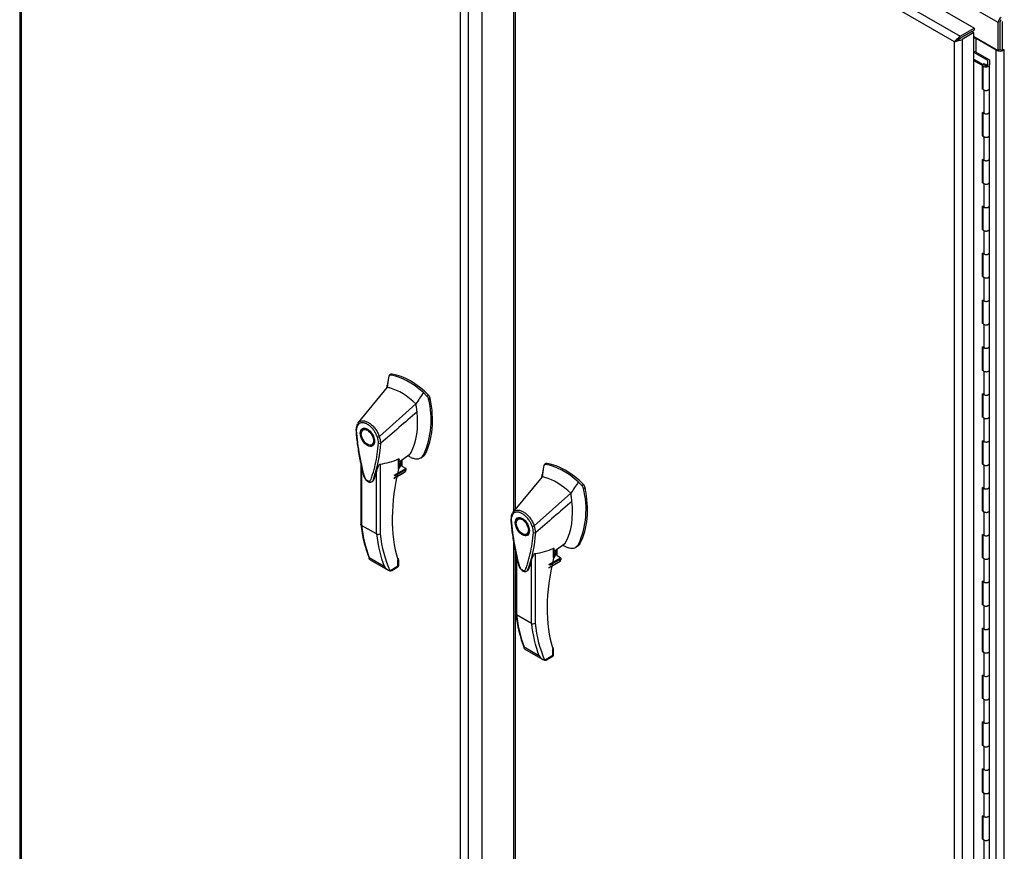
# Model space of a CAD drawing. Header units: inches. Extents: x 27 to 385, y 15 to 256.
# Tile 26 of 28: x 325 to 360, y 196 to 225. Entities that reach past the tile are written whole.
import ezdxf

# ---------------------------------------------------------------- set-up
doc = ezdxf.new("R2010")
doc.units = ezdxf.units.IN
doc.header["$MEASUREMENT"] = 0
for name, color, linetype in [('COM54746-56', 7, 'Continuous'), ('COM70108-5', 7, 'Continuous'), ('COM71153-1', 7, 'Continuous'), ('COM71154-1', 7, 'Continuous'), ('COM71155-15', 7, 'Continuous'), ('Default', 7, 'Continuous'), ('HAN13064', 7, 'Continuous')]:
    doc.layers.add(name, color=color, linetype=linetype)

# ---------------------------------------------------------------- blocks, each defined once
blk = doc.blocks.new('SE5')
at = {"layer": 'COM54746-56', "color": 7, "linetype": 'Continuous'}
for p, q in [((332.363, 207.545), (332.399, 207.565)), ((332.845, 207.257), (332.363, 207.535)), ((332.399, 207.565), (332.907, 207.272)), ((332.363, 207.298), (332.664, 207.124)), ((332.66, 207.076), (332.363, 207.247)), ((332.66, 206.259), (332.66, 207.076)), ((332.664, 207.124), (332.664, 206.307)), ((332.673, 207.096), (332.673, 206.279)), ((332.708, 207.144), (332.751, 207.118)), ((332.74, 207.096), (332.74, 207.083)), ((332.751, 207.118), (332.751, 207.114)), ((332.84, 207.083), (332.84, 207.096)), ((332.845, 207.098), (332.845, 207.257)), ((332.845, 207.098), (332.845, 207.094)), ((332.907, 207.272), (332.907, 207.099)), ((332.907, 206.279), (332.907, 207.096)), ((332.66, 206.259), (332.708, 206.232)), ((332.673, 206.302), (332.664, 206.307)), ((332.708, 206.232), (332.708, 205.414)), ((332.907, 205.462), (332.907, 206.279)), ((332.708, 205.414), (332.66, 205.442)), ((332.66, 204.626), (332.66, 205.442)), ((332.664, 205.439), (332.664, 204.674)), ((332.673, 205.434), (332.673, 204.646)), ((332.907, 204.646), (332.907, 205.463)), ((332.708, 204.599), (332.66, 204.626)), ((332.664, 204.674), (332.673, 204.669)), ((332.907, 203.829), (332.907, 204.646)), ((332.708, 204.599), (332.708, 203.781)), ((332.708, 203.781), (332.66, 203.809)), ((332.66, 202.993), (332.66, 203.809)), ((332.664, 203.806), (332.664, 203.041)), ((332.673, 203.801), (332.673, 203.013)), ((332.907, 203.013), (332.907, 203.83)), ((332.708, 202.966), (332.66, 202.993)), ((332.664, 203.041), (332.673, 203.036)), ((332.708, 202.966), (332.708, 202.148)), ((332.907, 202.196), (332.907, 203.013)), ((332.708, 202.148), (332.66, 202.176)), ((332.66, 201.36), (332.66, 202.176)), ((332.664, 202.173), (332.664, 201.408)), ((332.673, 202.168), (332.673, 201.38)), ((332.907, 201.38), (332.907, 202.197)), ((332.708, 201.333), (332.66, 201.36)), ((332.664, 201.408), (332.673, 201.403)), ((332.708, 201.333), (332.708, 200.515)), ((332.907, 200.563), (332.907, 201.38)), ((332.708, 200.515), (332.66, 200.543)), ((332.66, 199.727), (332.66, 200.543)), ((332.664, 200.54), (332.664, 199.775)), ((332.673, 200.535), (332.673, 199.747)), ((332.907, 199.747), (332.907, 200.564)), ((332.708, 199.7), (332.66, 199.727)), ((332.664, 199.775), (332.673, 199.77)), ((332.708, 199.7), (332.708, 198.882)), ((332.907, 198.93), (332.907, 199.747)), ((332.708, 198.882), (332.66, 198.91)), ((332.66, 198.094), (332.66, 198.91)), ((332.664, 198.907), (332.664, 198.142)), ((332.673, 198.902), (332.673, 198.114)), ((332.907, 198.114), (332.907, 198.931)), ((332.664, 198.142), (332.673, 198.137)), ((332.907, 197.297), (332.907, 198.114)), ((332.708, 198.067), (332.66, 198.094)), ((332.708, 198.067), (332.708, 197.249)), ((332.708, 197.249), (332.66, 197.277)), ((332.66, 196.461), (332.66, 197.277)), ((332.664, 197.274), (332.664, 196.509)), ((332.673, 197.269), (332.673, 196.481)), ((332.907, 196.481), (332.907, 197.298)), ((332.708, 196.434), (332.66, 196.461)), ((332.664, 196.509), (332.673, 196.504)), ((332.708, 196.434), (332.708, 195.616)), ((332.907, 195.664), (332.907, 196.481)), ((332.708, 195.616), (332.66, 195.644)), ((332.66, 194.828), (332.66, 195.644)), ((332.664, 195.641), (332.664, 194.876)), ((332.673, 195.636), (332.673, 194.848)), ((332.907, 194.848), (332.907, 195.665)), ((332.708, 194.801), (332.66, 194.828)), ((332.664, 194.876), (332.673, 194.871)), ((332.708, 194.801), (332.708, 193.983)), ((332.907, 194.031), (332.907, 194.848)), ((332.708, 193.983), (332.66, 194.011)), ((332.66, 193.195), (332.66, 194.011)), ((332.664, 194.008), (332.664, 193.243)), ((332.673, 194.003), (332.673, 193.215)), ((332.907, 193.215), (332.907, 194.032)), ((332.708, 193.168), (332.66, 193.195)), ((332.664, 193.243), (332.673, 193.238)), ((332.708, 193.168), (332.708, 192.35)), ((332.907, 192.398), (332.907, 193.215)), ((332.708, 192.35), (332.66, 192.378)), ((332.66, 191.562), (332.66, 192.378)), ((332.664, 192.375), (332.664, 191.61)), ((332.673, 192.37), (332.673, 191.582)), ((332.907, 191.582), (332.907, 192.399)), ((332.664, 191.61), (332.673, 191.605)), ((332.708, 191.535), (332.66, 191.562)), ((332.708, 191.535), (332.708, 190.717)), ((332.907, 190.765), (332.907, 191.582)), ((332.708, 190.717), (332.66, 190.745)), ((332.66, 189.929), (332.66, 190.745)), ((332.664, 190.742), (332.664, 189.977)), ((332.673, 190.737), (332.673, 189.949)), ((332.907, 189.949), (332.907, 190.766)), ((332.708, 189.902), (332.66, 189.929)), ((332.664, 189.977), (332.673, 189.972)), ((332.708, 189.902), (332.708, 189.084)), ((332.907, 189.132), (332.907, 189.949)), ((332.708, 189.084), (332.66, 189.112)), ((332.66, 188.296), (332.66, 189.112)), ((332.664, 189.109), (332.664, 188.344)), ((332.673, 189.104), (332.673, 188.316)), ((332.907, 188.316), (332.907, 189.133)), ((332.708, 188.269), (332.66, 188.296)), ((332.664, 188.344), (332.673, 188.339)), ((332.708, 188.269), (332.708, 187.451)), ((332.907, 187.499), (332.907, 188.316)), ((332.708, 187.451), (332.66, 187.479)), ((332.66, 186.663), (332.66, 187.479)), ((332.664, 187.476), (332.664, 186.711)), ((332.907, 186.683), (332.907, 187.5)), ((332.673, 187.471), (332.673, 186.683)), ((332.708, 186.636), (332.66, 186.663)), ((332.664, 186.711), (332.673, 186.706)), ((332.708, 186.636), (332.708, 185.818)), ((332.907, 185.866), (332.907, 186.683)), ((332.708, 185.818), (332.66, 185.846)), ((332.66, 185.03), (332.66, 185.846)), ((332.664, 185.843), (332.664, 185.078)), ((332.673, 185.838), (332.673, 185.05)), ((332.907, 185.05), (332.907, 185.867)), ((332.664, 185.078), (332.673, 185.073)), ((332.708, 185.003), (332.66, 185.03)), ((332.708, 185.003), (332.708, 184.185)), ((332.907, 184.233), (332.907, 185.05)), ((332.708, 184.185), (332.66, 184.213)), ((332.66, 183.397), (332.66, 184.213)), ((332.664, 184.21), (332.664, 183.445)), ((332.673, 184.205), (332.673, 183.417)), ((332.907, 183.417), (332.907, 184.234)), ((332.708, 183.37), (332.66, 183.397)), ((332.664, 183.445), (332.673, 183.44)), ((332.708, 183.37), (332.708, 182.552)), ((332.907, 182.6), (332.907, 183.417)), ((332.708, 182.552), (332.66, 182.58)), ((332.66, 181.764), (332.66, 182.58)), ((332.664, 182.577), (332.664, 181.812)), ((332.673, 182.572), (332.673, 181.784)), ((332.907, 181.784), (332.907, 182.601)), ((332.708, 181.737), (332.66, 181.764)), ((332.664, 181.812), (332.673, 181.807)), ((332.708, 181.737), (332.708, 180.919)), ((332.907, 180.967), (332.907, 181.784)), ((332.907, 180.151), (332.907, 180.968)), ((332.708, 180.919), (332.66, 180.947)), ((332.66, 180.131), (332.66, 180.947)), ((332.664, 180.944), (332.664, 180.179)), ((332.673, 180.939), (332.673, 180.151)), ((332.708, 180.104), (332.66, 180.131)), ((332.664, 180.179), (332.673, 180.174)), ((332.708, 180.104), (332.708, 179.286)), ((332.907, 179.334), (332.907, 180.151))]:
    blk.add_line(p, q, dxfattribs=at)
for centre, major_axis, start_param, end_param in [((332.79, 207.096), (0.135, 0), 2.775808, 3.404676), ((332.79, 207.096), (-0.117, 0), -0.785398, 3.18711), ((332.79, 207.096), (-0.055, 0), -0.785398, 3.207987), ((332.576, 206.596), (-0.076, 0.132), 4.366763, 4.535551), ((332.576, 206.596), (-0.076, 0.132), 3.31843, 3.487219), ((332.62, 206.621), (0.076, -0.132), -0.360117, -0.292582), ((332.79, 206.279), (0.135, 0), -3.507377, -3.404676), ((332.79, 206.279), (-0.117, 0), 0, 3.141593), ((332.79, 206.279), (-0.117, 0), 0.785398, 3.141593), ((332.79, 205.463), (-0.117, 0), 0, 3.141593), ((332.79, 205.462), (-0.117, 0), 0.785398, 3.141593), ((332.79, 204.646), (0.135, 0), -3.507377, -3.404676), ((332.79, 204.646), (-0.117, 0), 0, 3.141593), ((332.79, 204.646), (-0.117, 0), 0.785398, 3.141593), ((332.79, 203.83), (-0.117, 0), 0, 3.141593), ((332.79, 203.829), (-0.117, 0), 0.785398, 3.141593), ((332.79, 203.013), (0.135, 0), -3.507377, -3.404676), ((332.79, 203.013), (-0.117, 0), 0, 3.141593), ((332.79, 203.013), (-0.117, 0), 0.785398, 3.141593), ((332.79, 202.197), (-0.117, 0), 0, 3.141593), ((332.79, 202.196), (-0.117, 0), 0.785398, 3.141593), ((332.576, 201.697), (-0.076, 0.132), 4.366763, 4.535551), ((332.576, 201.697), (-0.076, 0.132), 3.31843, 3.487219), ((332.62, 201.722), (0.076, -0.132), -0.360117, -0.292582), ((332.79, 201.38), (0.135, 0), -3.507377, -3.404676), ((332.79, 201.38), (-0.117, 0), 0, 3.141593), ((332.79, 201.38), (-0.117, 0), 0.785398, 3.141593), ((332.79, 200.564), (-0.117, 0), 0, 3.141593), ((332.79, 200.563), (-0.117, 0), 0.785398, 3.141593), ((332.79, 199.747), (0.135, 0), -3.507377, -3.404676), ((332.79, 199.747), (-0.117, 0), 0, 3.141593), ((332.79, 199.747), (-0.117, 0), 0.785398, 3.141593), ((332.79, 198.931), (-0.117, 0), 0, 3.141593), ((332.79, 198.93), (-0.117, 0), 0.785398, 3.141593), ((332.79, 198.114), (0.135, 0), -3.507377, -3.404676), ((332.79, 198.114), (-0.117, 0), 0, 3.141593), ((332.79, 198.114), (-0.117, 0), 0.785398, 3.141593), ((332.79, 197.298), (-0.117, 0), 0, 3.141593), ((332.79, 197.297), (-0.117, 0), 0.785398, 3.141593), ((332.576, 196.798), (-0.076, 0.132), 4.366763, 4.535551), ((332.79, 196.481), (0.135, 0), -3.507377, -3.404676), ((332.576, 196.798), (-0.076, 0.132), 3.31843, 3.487219), ((332.62, 196.823), (0.076, -0.132), -0.360117, -0.292582), ((332.79, 196.481), (-0.117, 0), 0, 3.141593), ((332.79, 196.481), (-0.117, 0), 0.785398, 3.141593), ((332.79, 195.665), (-0.117, 0), 0, 3.141593), ((332.79, 195.664), (-0.117, 0), 0.785398, 3.141593), ((332.79, 194.848), (0.135, 0), -3.507377, -3.404676), ((332.79, 194.848), (-0.117, 0), 0, 3.141593), ((332.79, 194.848), (-0.117, 0), 0.785398, 3.141593), ((332.79, 194.032), (-0.117, 0), 0, 3.141593), ((332.79, 194.031), (-0.117, 0), 0.785398, 3.141593), ((332.79, 193.215), (0.135, 0), -3.507377, -3.404676), ((332.79, 193.215), (-0.117, 0), 0, 3.141593), ((332.79, 193.215), (-0.117, 0), 0.785398, 3.141593), ((332.79, 192.399), (-0.117, 0), 0, 3.141593), ((332.79, 192.398), (-0.117, 0), 0.785398, 3.141593), ((332.79, 191.582), (0.135, 0), -3.507377, -3.404676), ((332.576, 191.899), (-0.076, 0.132), 4.366763, 4.535551), ((332.576, 191.899), (-0.076, 0.132), 3.31843, 3.487219), ((332.62, 191.924), (0.076, -0.132), -0.360117, -0.292582), ((332.79, 191.582), (-0.117, 0), 0, 3.141593), ((332.79, 191.582), (-0.117, 0), 0.785398, 3.141593), ((332.79, 190.766), (-0.117, 0), 0, 3.141593), ((332.79, 190.765), (-0.117, 0), 0.785398, 3.141593), ((332.79, 189.949), (0.135, 0), -3.507377, -3.404676), ((332.79, 189.949), (-0.117, 0), 0, 3.141593), ((332.79, 189.949), (-0.117, 0), 0.785398, 3.141593), ((332.79, 189.133), (-0.117, 0), 0, 3.141593), ((332.79, 189.132), (-0.117, 0), 0.785398, 3.141593), ((332.79, 188.316), (0.135, 0), -3.507377, -3.404676), ((332.79, 188.316), (-0.117, 0), 0, 3.141593), ((332.79, 188.316), (-0.117, 0), 0.785398, 3.141593), ((332.79, 187.5), (-0.117, 0), 0, 3.141593), ((332.79, 187.499), (-0.117, 0), 0.785398, 3.141593), ((332.576, 187), (-0.076, 0.132), 4.366763, 4.535551), ((332.576, 187), (-0.076, 0.132), 3.31843, 3.487219), ((332.62, 187.025), (0.076, -0.132), -0.360117, -0.292582), ((332.79, 186.683), (0.135, 0), -3.507377, -3.404676), ((332.79, 186.683), (-0.117, 0), 0, 3.141593), ((332.79, 186.683), (-0.117, 0), 0.785398, 3.141593), ((332.79, 185.867), (-0.117, 0), 0.783092, 3.141593), ((332.79, 185.866), (-0.117, 0), 0.785398, 3.141593), ((332.79, 185.05), (0.135, 0), -3.507377, -3.404676), ((332.79, 185.05), (-0.117, 0), 0, 3.141593), ((332.79, 185.05), (-0.117, 0), 0.785398, 3.141593), ((332.79, 184.234), (-0.117, 0), 0.783092, 3.141593), ((332.79, 184.233), (-0.117, 0), 0.785398, 3.141593), ((332.79, 183.417), (0.135, 0), -3.507377, -3.404676), ((332.79, 183.417), (-0.117, 0), 0, 3.141593), ((332.79, 183.417), (-0.117, 0), 0.785398, 3.141593), ((332.79, 182.601), (-0.117, 0), 0.783092, 3.141593), ((332.79, 182.6), (-0.117, 0), 0.785398, 3.141593), ((332.576, 182.101), (-0.076, 0.132), 4.366763, 4.535551), ((332.576, 182.101), (-0.076, 0.132), 3.31843, 3.487219), ((332.79, 181.784), (0.135, 0), -3.507377, -3.404676), ((332.62, 182.126), (0.076, -0.132), -0.360117, -0.292582), ((332.79, 181.784), (-0.117, 0), 0, 3.141593), ((332.79, 181.784), (-0.117, 0), 0.785398, 3.141593), ((332.79, 180.968), (-0.117, 0), 0, 3.141593), ((332.79, 180.967), (-0.117, 0), 0.785398, 3.141593), ((332.79, 180.151), (0.135, 0), -3.507377, -3.404676), ((332.79, 180.151), (-0.117, 0), 0, 3.141593), ((332.79, 180.151), (-0.117, 0), 0.785398, 3.141593)]:
    blk.add_ellipse(centre, major_axis=major_axis, ratio=0.57735, start_param=start_param, end_param=end_param, dxfattribs=at)
blk.add_ellipse((332.79, 207.096), major_axis=(0.05, 0), ratio=0.57735, dxfattribs=at)
at = {"layer": 'COM70108-5', "color": 7, "linetype": 'Continuous'}
for p, q in [((333.21, 208.578), (299.359, 228.122)), ((333.21, 207.596), (333.21, 208.578)), ((333.277, 207.635), (333.277, 208.616)), ((332.188, 208.2), (332.188, 208.2)), ((332.256, 208.239), (332.256, 208.239)), ((332.363, 208.085), (333.21, 207.596)), ((333.277, 207.635), (333.21, 207.596))]:
    blk.add_line(p, q, dxfattribs=at)
for major_axis in [(-0.071, -0.124), (-0.024, -0.0416)]:
    blk.add_ellipse((333.311, 208.636), major_axis=major_axis, ratio=0.57735, start_param=3.926991, end_param=5.497787, dxfattribs=at)
at = {"layer": 'COM71153-1', "color": 7, "linetype": 'Continuous'}
for p, q in [((299.15, 226.816), (299.15, 179.136)), ((299.205, 226.661), (299.205, 179.136)), ((315.246, 170.511), (315.246, 218.192)), ((314.493, 170.309), (314.493, 217.835)), ((314.762, 217.913), (314.762, 170.232))]:
    blk.add_line(p, q, dxfattribs=at)
at = {"layer": 'COM71154-1', "color": 7, "linetype": 'Continuous'}
for p, q in [((316.464, 217.007), (331.886, 208.103)), ((332.37, 208.383), (316.948, 217.287)), ((316.341, 216.891), (316.341, 191.549)), ((316.397, 216.736), (316.397, 191.617)), ((331.684, 207.909), (316.397, 216.736)), ((331.886, 208.103), (332.37, 208.383)), ((332.37, 208.383), (332.37, 208.306)), ((331.886, 208.026), (332.37, 208.306)), ((332.296, 208.263), (331.886, 208.026)), ((332.363, 208.224), (331.953, 207.987)), ((332.363, 208.224), (332.296, 208.263)), ((332.363, 160.543), (332.363, 208.224)), ((331.684, 207.91), (331.684, 207.909)), ((331.685, 207.91), (331.684, 207.91)), ((331.684, 160.384), (331.684, 207.909)), ((331.684, 207.909), (331.685, 207.909)), ((331.685, 207.909), (331.685, 207.91)), ((331.711, 207.924), (331.821, 207.988)), ((331.821, 207.989), (331.712, 207.926)), ((331.821, 207.989), (331.793, 208.006)), ((331.821, 207.988), (331.886, 208.026)), ((331.886, 208.026), (331.821, 207.989)), ((331.821, 207.988), (331.823, 207.955)), ((331.886, 208.026), (331.886, 208.026)), ((331.886, 208.026), (331.886, 208.026)), ((331.886, 208.026), (331.886, 208.026)), ((331.886, 208.026), (331.886, 208.026)), ((331.953, 207.987), (331.953, 160.306)), ((316.341, 190.484), (316.341, 169.21)), ((316.397, 190.183), (316.397, 169.21))]:
    blk.add_line(p, q, dxfattribs=at)
for centre, start, end in [((332.029, 207.634), 122.3292, 141.2573), ((331.618, 208.346), 278.7427, 297.6708)]:
    blk.add_arc(centre, 0.441, start, end, dxfattribs=at)
for centre, major_axis, start_param, end_param in [((331.886, 207.948), (0.095, 0.165), 0.785398, 1.550411), ((331.819, 208.065), (0.19, 0), 4.732774, 5.497787)]:
    blk.add_ellipse(centre, major_axis=major_axis, ratio=0.57735, start_param=start_param, end_param=end_param, dxfattribs=at)
at = {"layer": 'COM71155-15', "color": 7, "linetype": 'Continuous'}
for p, q in [((333.344, 208.617), (333.344, 207.596)), ((333.142, 207.611), (332.439, 208.017)), ((332.439, 207.542), (332.439, 208.017)), ((333.142, 160.764), (333.142, 207.611)), ((333.277, 207.635), (333.344, 207.596)), ((333.411, 207.635), (333.344, 207.596)), ((333.39, 207.623), (333.411, 207.611)), ((333.411, 207.611), (333.411, 160.764))]:
    blk.add_line(p, q, dxfattribs=at)
for centre, major_axis, start_param, end_param in [((332.372, 207.978), (0.095, 0), 0.785398, 1.660234), ((333.277, 207.688), (-0.19, 0), 0.785398, 2.356194), ((333.277, 207.688), (-0.095, 0), 1.54616, 1.602674), ((333.411, 207.623), (-0.0075, -0.013), 0.785398, 3.141595)]:
    blk.add_ellipse(centre, major_axis=major_axis, ratio=0.57735, start_param=start_param, end_param=end_param, dxfattribs=at)
at = {"layer": 'HAN13064', "color": 7, "linetype": 'Continuous'}
for p, q in [((311.991, 196.216), (311.941, 195.87)), ((312.001, 196.259), (311.991, 196.216)), ((312.081, 196.325), (312.023, 196.291)), ((312.056, 196.298), (312.113, 196.33)), ((311.941, 195.87), (310.935, 194.646)), ((313.327, 195.564), (313.2, 195.686)), ((313.327, 195.564), (313.384, 195.596)), ((313.382, 195.461), (313.439, 195.494)), ((312.941, 195.292), (311.669, 194.156)), ((310.852, 194.389), (310.853, 194.383)), ((310.853, 194.383), (310.858, 194.315)), ((310.935, 194.646), (310.907, 194.612)), ((311.191, 194.44), (311.103, 194.389)), ((311.403, 193.869), (311.491, 193.92)), ((311.719, 193.921), (311.721, 193.922)), ((312.338, 193.032), (312.338, 193.373)), ((312.356, 193.274), (312.729, 193.542)), ((312.356, 193.057), (312.356, 193.354)), ((312.464, 193.109), (312.464, 193.352)), ((313.107, 193.411), (313.165, 193.445)), ((313.214, 193.525), (313.271, 193.558)), ((311.025, 193.189), (311.025, 191.097)), ((311.051, 193.075), (311.051, 191.059)), ((311.695, 193.197), (311.695, 190.766)), ((312.18, 192.811), (312.586, 193.045)), ((312.604, 193.007), (312.196, 192.771)), ((312.586, 193.045), (312.464, 193.116)), ((317.384, 193.103), (317.333, 192.756)), ((317.394, 193.145), (317.384, 193.103)), ((317.474, 193.212), (317.415, 193.178)), ((317.449, 193.184), (317.506, 193.217)), ((311.568, 190.761), (311.568, 192.941)), ((312.174, 192.696), (312.544, 192.909)), ((312.184, 192.711), (312.576, 192.938)), ((317.333, 192.756), (316.328, 191.533)), ((318.72, 192.45), (318.593, 192.572)), ((318.72, 192.45), (318.777, 192.483)), ((318.775, 192.348), (318.832, 192.38)), ((318.334, 192.179), (317.061, 191.043)), ((316.245, 191.275), (316.246, 191.27)), ((316.246, 191.27), (316.251, 191.201)), ((316.327, 191.532), (316.3, 191.499)), ((316.584, 191.327), (316.496, 191.276)), ((311.568, 190.761), (311.051, 191.059)), ((316.796, 190.756), (316.884, 190.807)), ((317.112, 190.807), (317.113, 190.809)), ((317.731, 189.919), (317.731, 190.26)), ((317.749, 190.161), (318.121, 190.429)), ((317.749, 189.943), (317.749, 190.24)), ((317.857, 189.995), (317.857, 190.238)), ((318.499, 190.298), (318.558, 190.332)), ((318.607, 190.412), (318.663, 190.444)), ((311.316, 189.937), (311.832, 189.639)), ((312.332, 189.89), (312.327, 189.907)), ((316.418, 190.076), (316.418, 187.984)), ((316.444, 189.961), (316.444, 187.946)), ((317.088, 190.083), (317.088, 187.652)), ((317.573, 189.698), (317.979, 189.932)), ((317.997, 189.894), (317.589, 189.658)), ((317.979, 189.932), (317.857, 190.002)), ((311.344, 189.866), (311.97, 189.504)), ((312.029, 189.482), (312.317, 189.649)), ((312.099, 189.492), (312.313, 189.616)), ((312.317, 189.649), (312.317, 189.848)), ((312.343, 189.668), (312.343, 189.829)), ((316.96, 187.648), (316.96, 189.828)), ((317.567, 189.582), (317.937, 189.796)), ((317.577, 189.598), (317.969, 189.824)), ((316.96, 187.648), (316.444, 187.946)), ((316.709, 186.824), (317.225, 186.526)), ((317.725, 186.777), (317.72, 186.793)), ((316.737, 186.752), (317.363, 186.391)), ((317.422, 186.369), (317.71, 186.535)), ((317.492, 186.379), (317.706, 186.503)), ((317.71, 186.535), (317.71, 186.734)), ((317.736, 186.555), (317.736, 186.716))]:
    blk.add_line(p, q, dxfattribs=at)
for centre, radius, start, end in [((312.049, 196.25), 0.0478, 80.5716, 170.0937), ((297.393, 197.558), 14.64, 353.3389, 353.6709), ((310.481, 194.738), 2.99, 336.0649, 13.9955), ((313.177, 195.417), 0.21, 12.1242, 44.3115), ((311.199, 194.437), 0.337, 153.4541, 184.2061), ((311.187, 194.381), 0.32, 141.112, 182.475), ((311.199, 194.437), 0.337, 141.5522, 146.8582), ((311.591, 194.319), 0.181, 272.9811, 295.5392), ((310.931, 193.908), 0.708, 1.4293, 19.0682), ((310.965, 193.881), 0.755, 2.9815, 21.3214), ((306.749, 194.285), 4.984, 340.5654, 355.8254), ((311.684, 194.007), 0.0931, 241.1724, 292.5455), ((311.427, 195.428), 2.248, 276.8327, 293.9054), ((311.343, 190.324), 3.418, 65.1777, 67.578), ((312.296, 193.057), 0.06, 346.4629, 0), ((312.566, 193.012), 0.0385, 352.4842, 59.4722), ((317.441, 193.137), 0.0478, 80.5716, 170.0937), ((312.482, 193.01), 0.119, 301.763, 322.5007), ((302.786, 194.445), 14.64, 353.3389, 353.6709), ((315.874, 191.625), 2.99, 336.0649, 13.9955), ((318.57, 192.304), 0.21, 12.1242, 44.3115), ((316.592, 191.323), 0.337, 153.4541, 184.2061), ((316.579, 191.268), 0.32, 141.112, 182.475), ((316.592, 191.323), 0.337, 141.5522, 146.8582), ((315.589, 191.586), 4.59, 186.0422, 201.6261), ((316.983, 191.206), 0.181, 272.9811, 295.5392), ((316.324, 190.794), 0.708, 1.4293, 19.0682), ((316.358, 190.768), 0.755, 2.9815, 21.3214), ((311.627, 190.88), 0.133, 243.41, 300.7988), ((312.142, 191.171), 4.984, 340.5654, 355.8254), ((317.076, 190.893), 0.0931, 241.1724, 292.5455), ((316.82, 192.315), 2.248, 276.8327, 293.9054), ((316.736, 187.21), 3.418, 65.1777, 67.578), ((317.689, 189.943), 0.06, 346.4629, 0), ((317.959, 189.899), 0.0385, 352.4842, 59.4722), ((312.143, 189.822), 0.36, 210.4521, 251.4662), ((312.283, 189.668), 0.06, 300, 0), ((317.875, 189.896), 0.119, 301.763, 322.5007), ((311.884, 189.546), 0.158, 335.6435, 336.4006), ((320.982, 188.473), 4.59, 186.0422, 201.6261), ((317.02, 187.766), 0.133, 243.41, 300.7988), ((317.535, 186.708), 0.36, 210.4521, 251.4662), ((317.676, 186.555), 0.06, 300, 360), ((317.277, 186.432), 0.158, 335.6435, 336.4006)]:
    blk.add_arc(centre, radius, start, end, dxfattribs=at)
for centre, major_axis, ratio, start_param, end_param in [((314.553, 194.041), (-1.861, 3.223), 0.57735, 0.554197, 0.658655), ((312.692, 193.952), (-1.292, 2.238), 0.57735, 5.216072, 5.852948), ((312.144, 196.217), (0.062, -0.108), 0.57735, 2.711356, 3.141593), ((312.748, 193.985), (-1.292, 2.238), 0.57735, 5.142626, 5.852948), ((312.441, 193.807), (-1.142, 1.979), 0.57735, -0.49151, -0.47064), ((312.441, 193.807), (-1.142, 1.979), 0.57735, -0.533193, -0.49151), ((312.441, 193.807), (-1.142, 1.979), 0.57735, 5.183029, 5.749992), ((310.888, 196.223), (1.861, -3.223), 0.57735, 0.347274, 1.032882), ((313.353, 195.518), (0.063, -0.108), 0.57735, 1.032882, 2.001033), ((310.58, 196.045), (1.711, -2.963), 0.57735, 0.347274, 0.9125), ((310.58, 196.045), (1.711, -2.963), 0.57735, 0.961917, 1.005578), ((310.58, 196.045), (1.711, -2.963), 0.57735, 0.934083, 0.961917), ((310.58, 196.045), (1.711, -2.963), 0.57735, 0.9125, 0.934083), ((311.341, 194.18), (0.175, -0.303), 0.57735, 3.396895, 3.682808), ((311.341, 194.18), (0.175, -0.303), 0.57735, 5.74197, 6.027883), ((312.291, 193.168), (-0.101, -0.175), 0.57735, 1.252561, 2.850817), ((312.281, 193.175), (-0.094, -0.162), 0.57735, 1.387509, 2.781037), ((312.483, 193.917), (-0.225, 0.39), 0.57735, 3.223872, 3.488867), ((312.734, 194.062), (0.375, -0.65), 0.57735, -0.71714, -0.516378), ((312.734, 194.062), (-0.375, 0.65), 0.57735, 2.625215, 3.488867), ((312.79, 194.095), (-0.375, 0.65), 0.57735, 3.141593, 3.488867), ((316.697, 193.923), (-3.239, -5.609), 0.57735, 5.185461, 5.790103), ((312.296, 193.057), (-0.06, 0), 0.57735, 2.356194, 3.141593), ((312.296, 193.057), (-0.0583, 0.014), 0.372014, 2.470308, 3.141593), ((312.519, 192.982), (-0.063, -0.108), 0.57735, 1.492881, 2.113829), ((319.945, 190.928), (-1.861, 3.223), 0.57735, 0.554197, 0.658655), ((318.085, 190.838), (-1.292, 2.238), 0.57735, 5.216072, 5.852948), ((317.536, 193.103), (0.062, -0.108), 0.57735, 2.711356, 3.141593), ((318.141, 190.871), (-1.292, 2.238), 0.57735, 5.142626, 5.852948), ((317.834, 190.694), (-1.142, 1.979), 0.57735, -0.49151, -0.47064), ((317.834, 190.694), (-1.142, 1.979), 0.57735, -0.533193, -0.49151), ((317.834, 190.694), (-1.142, 1.979), 0.57735, 5.183029, 5.749992), ((316.281, 193.109), (1.861, -3.223), 0.57735, 0.347274, 1.032882), ((318.746, 192.405), (0.063, -0.108), 0.57735, 1.032882, 2.001033), ((315.973, 192.931), (1.711, -2.963), 0.57735, 0.961917, 1.005578), ((315.973, 192.931), (1.711, -2.963), 0.57735, 0.934083, 0.961917), ((315.973, 192.931), (1.711, -2.963), 0.57735, 0.9125, 0.934083), ((315.973, 192.931), (1.711, -2.963), 0.57735, 0.347274, 0.9125), ((316.734, 191.067), (0.175, -0.303), 0.57735, 3.396895, 3.682808), ((316.242, 194.819), (-3.7, -6.408), 0.57735, -0.658671, -0.441314), ((316.758, 194.521), (-3.7, -6.408), 0.57735, -0.658671, -0.441314), ((316.822, 194.485), (-3.655, -6.33), 0.57735, 5.625294, 5.881649), ((316.734, 191.067), (0.175, -0.303), 0.57735, 5.74197, 6.027883), ((317.876, 190.804), (-0.225, 0.39), 0.57735, 3.223872, 3.488867), ((318.127, 190.949), (0.375, -0.65), 0.57735, -0.71714, -0.516378), ((318.127, 190.949), (-0.375, 0.65), 0.57735, 2.625215, 3.488867), ((318.183, 190.981), (-0.375, 0.65), 0.57735, 3.141593, 3.488867), ((312.275, 189.872), (-0.0573, -0.0179), 0.720992, 2.15675, 3.142943), ((322.09, 190.81), (-3.239, -5.609), 0.57735, 5.185461, 5.790103), ((317.689, 189.943), (-0.06, 0), 0.57735, 2.356194, 3.141593), ((317.689, 189.943), (-0.0583, 0.014), 0.372014, 2.470308, 3.141593), ((317.684, 190.055), (-0.101, -0.175), 0.57735, 1.252561, 2.850817), ((317.674, 190.061), (-0.094, -0.162), 0.57735, 1.387509, 2.781037), ((317.911, 189.869), (-0.063, -0.108), 0.57735, 1.492881, 2.113829), ((316.697, 193.923), (-3.239, -5.609), 0.57735, -0.493083, -0.488515), ((312.253, 189.685), (-0.0623, 0.0676), 0.368973, 3.059018, 3.844416), ((312.253, 189.685), (-0.0897, 0.0201), 0.368973, 2.438769, 3.224167), ((321.634, 191.706), (-3.7, -6.408), 0.57735, -0.658671, -0.441314), ((322.151, 191.408), (-3.7, -6.408), 0.57735, -0.658671, -0.441314), ((322.214, 191.371), (-3.655, -6.33), 0.57735, 5.625294, 5.881649), ((322.09, 190.81), (-3.239, -5.609), 0.57735, -0.493083, -0.488515), ((317.646, 186.572), (-0.0623, 0.0676), 0.368973, 3.059018, 3.844416), ((317.667, 186.759), (-0.0573, -0.0179), 0.720992, 2.15675, 3.142943), ((317.646, 186.572), (-0.0897, 0.0201), 0.368973, 2.438769, 3.224167)]:
    blk.add_ellipse(centre, major_axis=major_axis, ratio=ratio, start_param=start_param, end_param=end_param, dxfattribs=at)
for centre, major_axis in [((311.253, 194.129), (0.175, -0.303)), ((311.253, 194.129), (0.15, -0.26)), ((316.646, 191.016), (0.175, -0.303)), ((316.646, 191.016), (0.15, -0.26))]:
    blk.add_ellipse(centre, major_axis=major_axis, ratio=0.57735, dxfattribs=at)
for points in [[(313.2, 195.686), (313.114, 195.555), (313.027, 195.423), (312.941, 195.292)], [(312.98, 195.014), (312.56, 194.65), (312.14, 194.286), (311.721, 193.922)], [(311.45, 192.626), (311.445, 192.61), (311.436, 192.598), (311.425, 192.59)], [(318.593, 192.572), (318.506, 192.441), (318.42, 192.31), (318.334, 192.179)], [(318.373, 191.9), (317.953, 191.536), (317.533, 191.172), (317.113, 190.809)], [(316.843, 189.513), (316.838, 189.497), (316.829, 189.485), (316.818, 189.476)]]:
    blk.add_open_spline(points, degree=3, dxfattribs=at)
for points, knots in [([(310.935, 194.646), (310.957, 194.667), (310.983, 194.683), (311.04, 194.703), (311.071, 194.708), (311.139, 194.704), (311.174, 194.696), (311.246, 194.669), (311.283, 194.65), (311.355, 194.601), (311.391, 194.572), (311.46, 194.504), (311.493, 194.467), (311.554, 194.385), (311.582, 194.341), (311.63, 194.251), (311.651, 194.203), (311.669, 194.156)], [0, 0, 0, 0, 0.125, 0.125, 0.25, 0.25, 0.375, 0.375, 0.5, 0.5, 0.625, 0.625, 0.75, 0.75, 0.875, 0.875, 1, 1, 1, 1]), ([(310.863, 194.412), (310.858, 194.409), (310.855, 194.405), (310.85, 194.397), (310.849, 194.393), (310.85, 194.387), (310.85, 194.385), (310.852, 194.381), (310.853, 194.379), (310.856, 194.375), (310.858, 194.374), (310.862, 194.37), (310.864, 194.369), (310.867, 194.367)], [0, 0, 0, 0, 0.25, 0.25, 0.5, 0.5, 0.625, 0.625, 0.75, 0.75, 0.875, 0.875, 1, 1, 1, 1]), ([(310.867, 194.367), (310.887, 194.081), (310.925, 193.789), (311.005, 193.343), (311.036, 193.193), (311.089, 192.965), (311.108, 192.889), (311.134, 192.793), (311.139, 192.774), (311.153, 192.736), (311.162, 192.717), (311.196, 192.664), (311.226, 192.635), (311.285, 192.601), (311.315, 192.597), (311.348, 192.612), (311.357, 192.621), (311.37, 192.644), (311.374, 192.658), (311.4, 192.725), (311.418, 192.779), (311.471, 192.946), (311.501, 193.06), (311.582, 193.413), (311.619, 193.662), (311.639, 193.925)], [0, 0, 0, 0, 0.25, 0.25, 0.375, 0.375, 0.4375, 0.4375, 0.453125, 0.453125, 0.46875, 0.46875, 0.5, 0.5, 0.53125, 0.53125, 0.546875, 0.546875, 0.5625, 0.5625, 0.625, 0.625, 0.75, 0.75, 1, 1, 1, 1]), ([(310.935, 194.646), (310.928, 194.638), (310.925, 194.627), (310.926, 194.605), (310.93, 194.593), (310.938, 194.582)], [0, 0, 0, 0, 0.5, 0.5, 1, 1, 1, 1]), ([(311.6, 194.139), (311.585, 194.182), (311.566, 194.224), (311.538, 194.275), (311.532, 194.285), (311.52, 194.305), (311.514, 194.315), (311.495, 194.345), (311.482, 194.364), (311.455, 194.401), (311.441, 194.418), (311.418, 194.444), (311.411, 194.452), (311.395, 194.468), (311.388, 194.476), (311.349, 194.514), (311.317, 194.54), (311.25, 194.585), (311.217, 194.602), (311.177, 194.617), (311.169, 194.62), (311.153, 194.625), (311.145, 194.627), (311.121, 194.632), (311.105, 194.634), (311.075, 194.636), (311.061, 194.636), (311.033, 194.632), (311.019, 194.629), (310.98, 194.615), (310.958, 194.601), (310.938, 194.582)], [0, 0, 0, 0, 0.125, 0.125, 0.15625, 0.15625, 0.1875, 0.1875, 0.25, 0.25, 0.3125, 0.3125, 0.34375, 0.34375, 0.375, 0.375, 0.5, 0.5, 0.625, 0.625, 0.65625, 0.65625, 0.6875, 0.6875, 0.75, 0.75, 0.8125, 0.8125, 0.875, 0.875, 1, 1, 1, 1]), ([(310.858, 194.315), (310.861, 194.272), (310.875, 194.089), (310.922, 193.714), (310.998, 193.299), (311.067, 193), (311.107, 192.842), (311.133, 192.744), (311.181, 192.663), (311.243, 192.601), (311.31, 192.567), (311.371, 192.564), (311.412, 192.576), (311.424, 192.589), (311.425, 192.591)], [0, 0, 0, 0, 0.06253, 0.314089, 0.572816, 0.709121, 0.767677, 0.814343, 0.853385, 0.893818, 0.936838, 0.96855, 0.997272, 1, 1, 1, 1]), ([(312.338, 193.373), (312.341, 193.375), (312.343, 193.375), (312.347, 193.375), (312.349, 193.374), (312.352, 193.372), (312.354, 193.369), (312.356, 193.364), (312.356, 193.361), (312.356, 193.357), (312.356, 193.356), (312.356, 193.355)], [0, 0, 0, 0, 0.0625, 0.0625, 0.125, 0.125, 0.25, 0.25, 0.375, 0.375, 0.3976584, 0.3976584, 0.3976584, 0.3976584]), ([(311.568, 192.941), (311.579, 192.982), (311.593, 193.024), (311.62, 193.09), (311.63, 193.112), (311.648, 193.147), (311.655, 193.159), (311.668, 193.176), (311.673, 193.182), (311.683, 193.192), (311.69, 193.196), (311.695, 193.197)], [0, 0, 0, 0, 0.5, 0.5, 0.75, 0.75, 0.875, 0.875, 0.9375, 0.9375, 1, 1, 1, 1]), ([(311.568, 192.941), (311.548, 192.872), (311.526, 192.804), (311.491, 192.704), (311.479, 192.67), (311.459, 192.621), (311.449, 192.608), (311.436, 192.598)], [0, 0, 0, 0, 0.2045748, 0.2045748, 0.3106572, 0.3106572, 0.3644617, 0.3644617, 0.3644617, 0.3644617]), ([(316.328, 191.533), (316.35, 191.554), (316.376, 191.57), (316.433, 191.59), (316.464, 191.594), (316.531, 191.59), (316.567, 191.582), (316.638, 191.556), (316.676, 191.536), (316.748, 191.488), (316.784, 191.458), (316.853, 191.391), (316.886, 191.353), (316.947, 191.271), (316.974, 191.228), (317.023, 191.137), (317.044, 191.09), (317.061, 191.043)], [0, 0, 0, 0, 0.125, 0.125, 0.25, 0.25, 0.375, 0.375, 0.5, 0.5, 0.625, 0.625, 0.75, 0.75, 0.875, 0.875, 1, 1, 1, 1]), ([(316.255, 191.298), (316.251, 191.295), (316.247, 191.291), (316.243, 191.284), (316.242, 191.279), (316.242, 191.273), (316.243, 191.271), (316.245, 191.267), (316.246, 191.266), (316.249, 191.262), (316.251, 191.26), (316.255, 191.257), (316.257, 191.255), (316.26, 191.254)], [0, 0, 0, 0, 0.25, 0.25, 0.5, 0.5, 0.625, 0.625, 0.75, 0.75, 0.875, 0.875, 1, 1, 1, 1]), ([(316.26, 191.254), (316.28, 190.968), (316.317, 190.676), (316.398, 190.229), (316.429, 190.079), (316.482, 189.852), (316.501, 189.775), (316.527, 189.68), (316.532, 189.661), (316.546, 189.622), (316.555, 189.603), (316.589, 189.55), (316.618, 189.521), (316.678, 189.487), (316.707, 189.483), (316.74, 189.499), (316.749, 189.507), (316.763, 189.531), (316.767, 189.545), (316.792, 189.611), (316.811, 189.666), (316.863, 189.832), (316.894, 189.947), (316.974, 190.3), (317.011, 190.549), (317.031, 190.812)], [0, 0, 0, 0, 0.25, 0.25, 0.375, 0.375, 0.4375, 0.4375, 0.453125, 0.453125, 0.46875, 0.46875, 0.5, 0.5, 0.53125, 0.53125, 0.546875, 0.546875, 0.5625, 0.5625, 0.625, 0.625, 0.75, 0.75, 1, 1, 1, 1]), ([(316.328, 191.533), (316.321, 191.525), (316.318, 191.514), (316.319, 191.491), (316.323, 191.479), (316.33, 191.469)], [0, 0, 0, 0, 0.5, 0.5, 1, 1, 1, 1]), ([(316.993, 191.025), (316.977, 191.068), (316.958, 191.11), (316.931, 191.161), (316.925, 191.172), (316.913, 191.192), (316.907, 191.202), (316.888, 191.231), (316.875, 191.25), (316.848, 191.287), (316.833, 191.305), (316.811, 191.33), (316.804, 191.339), (316.788, 191.355), (316.78, 191.363), (316.741, 191.4), (316.709, 191.427), (316.643, 191.471), (316.61, 191.488), (316.57, 191.504), (316.561, 191.506), (316.545, 191.511), (316.537, 191.513), (316.514, 191.519), (316.498, 191.521), (316.468, 191.523), (316.454, 191.522), (316.425, 191.519), (316.412, 191.515), (316.373, 191.502), (316.35, 191.488), (316.33, 191.469)], [0, 0, 0, 0, 0.125, 0.125, 0.15625, 0.15625, 0.1875, 0.1875, 0.25, 0.25, 0.3125, 0.3125, 0.34375, 0.34375, 0.375, 0.375, 0.5, 0.5, 0.625, 0.625, 0.65625, 0.65625, 0.6875, 0.6875, 0.75, 0.75, 0.8125, 0.8125, 0.875, 0.875, 1, 1, 1, 1]), ([(311.051, 191.059), (311.047, 191.061), (311.043, 191.064), (311.037, 191.07), (311.034, 191.073), (311.03, 191.08), (311.028, 191.083), (311.026, 191.09), (311.025, 191.094), (311.025, 191.097)], [0, 0, 0, 0, 0.125, 0.125, 0.25, 0.25, 0.375, 0.375, 0.4994523, 0.4994523, 0.4994523, 0.4994523]), ([(316.251, 191.201), (316.254, 191.159), (316.267, 190.976), (316.315, 190.6), (316.391, 190.186), (316.46, 189.886), (316.5, 189.728), (316.526, 189.631), (316.574, 189.549), (316.635, 189.488), (316.703, 189.453), (316.764, 189.451), (316.805, 189.463), (316.817, 189.476), (316.818, 189.477)], [0, 0, 0, 0, 0.06253, 0.314089, 0.572816, 0.709121, 0.767677, 0.814343, 0.853385, 0.893818, 0.936838, 0.96855, 0.997272, 1, 1, 1, 1]), ([(317.731, 190.26), (317.734, 190.261), (317.736, 190.262), (317.74, 190.261), (317.741, 190.261), (317.745, 190.258), (317.746, 190.256), (317.748, 190.25), (317.749, 190.247), (317.749, 190.243), (317.749, 190.242), (317.749, 190.242)], [0, 0, 0, 0, 0.0625, 0.0625, 0.125, 0.125, 0.25, 0.25, 0.375, 0.375, 0.3976584, 0.3976584, 0.3976584, 0.3976584]), ([(311.344, 189.866), (311.341, 189.868), (311.338, 189.87), (311.331, 189.875), (311.328, 189.878), (311.321, 189.889), (311.318, 189.897), (311.316, 189.911), (311.315, 189.916), (311.315, 189.926), (311.316, 189.932), (311.316, 189.937)], [0.2815674, 0.2815674, 0.2815674, 0.2815674, 0.375, 0.375, 0.5, 0.5, 0.75, 0.75, 0.875, 0.875, 1, 1, 1, 1]), ([(312.343, 189.829), (312.343, 189.829), (312.344, 189.834), (312.341, 189.855), (312.337, 189.873), (312.331, 189.89)], [0, 0, 0, 0, 0.010769, 0.221303, 1, 1, 1, 1]), ([(316.96, 189.828), (316.972, 189.868), (316.986, 189.91), (317.013, 189.976), (317.023, 189.999), (317.041, 190.034), (317.048, 190.045), (317.061, 190.063), (317.065, 190.069), (317.076, 190.079), (317.083, 190.083), (317.088, 190.083)], [0, 0, 0, 0, 0.5, 0.5, 0.75, 0.75, 0.875, 0.875, 0.9375, 0.9375, 1, 1, 1, 1]), ([(312.343, 189.829), (312.343, 189.829), (312.343, 189.829), (312.342, 189.83), (312.339, 189.833), (312.33, 189.839), (312.324, 189.843), (312.317, 189.848)], [0.4406417, 0.4406417, 0.4406417, 0.4406417, 0.5, 0.5, 0.75, 0.75, 1, 1, 1, 1]), ([(316.96, 189.828), (316.94, 189.759), (316.919, 189.691), (316.884, 189.59), (316.871, 189.557), (316.851, 189.507), (316.842, 189.494), (316.829, 189.485)], [0, 0, 0, 0, 0.2045748, 0.2045748, 0.3106572, 0.3106572, 0.3644617, 0.3644617, 0.3644617, 0.3644617]), ([(312.028, 189.481), (312.044, 189.477), (312.057, 189.477), (312.075, 189.482), (312.081, 189.484), (312.091, 189.488), (312.094, 189.49), (312.098, 189.492)], [0, 0, 0, 0, 0.25, 0.25, 0.375, 0.375, 0.4533737, 0.4533737, 0.4533737, 0.4533737]), ([(316.444, 187.946), (316.44, 187.948), (316.436, 187.951), (316.43, 187.956), (316.427, 187.959), (316.422, 187.966), (316.421, 187.969), (316.418, 187.976), (316.418, 187.98), (316.418, 187.984)], [0, 0, 0, 0, 0.125, 0.125, 0.25, 0.25, 0.375, 0.375, 0.4994523, 0.4994523, 0.4994523, 0.4994523]), ([(316.737, 186.753), (316.733, 186.754), (316.73, 186.757), (316.724, 186.762), (316.721, 186.765), (316.714, 186.775), (316.711, 186.783), (316.708, 186.797), (316.708, 186.802), (316.708, 186.813), (316.708, 186.818), (316.709, 186.824)], [0.2815674, 0.2815674, 0.2815674, 0.2815674, 0.375, 0.375, 0.5, 0.5, 0.75, 0.75, 0.875, 0.875, 1, 1, 1, 1]), ([(317.736, 186.715), (317.736, 186.715), (317.736, 186.716), (317.735, 186.717), (317.732, 186.719), (317.723, 186.725), (317.717, 186.729), (317.71, 186.734)], [0.4406417, 0.4406417, 0.4406417, 0.4406417, 0.5, 0.5, 0.75, 0.75, 1, 1, 1, 1]), ([(317.736, 186.716), (317.736, 186.716), (317.737, 186.721), (317.734, 186.741), (317.729, 186.76), (317.724, 186.776)], [0, 0, 0, 0, 0.010769, 0.221303, 1, 1, 1, 1]), ([(317.421, 186.367), (317.436, 186.364), (317.45, 186.364), (317.468, 186.368), (317.474, 186.37), (317.484, 186.374), (317.487, 186.376), (317.491, 186.378)], [0, 0, 0, 0, 0.25, 0.25, 0.375, 0.375, 0.4533737, 0.4533737, 0.4533737, 0.4533737])]:
    blk.add_open_spline(points, degree=3, knots=knots, dxfattribs=at)

msp = doc.modelspace()

# ---------------------------------------------------------------- block references
at = {"layer": 'Default'}
msp.add_blockref('SE5', (26.16, 16.66), dxfattribs=at)

doc.saveas('drawing.dxf')
